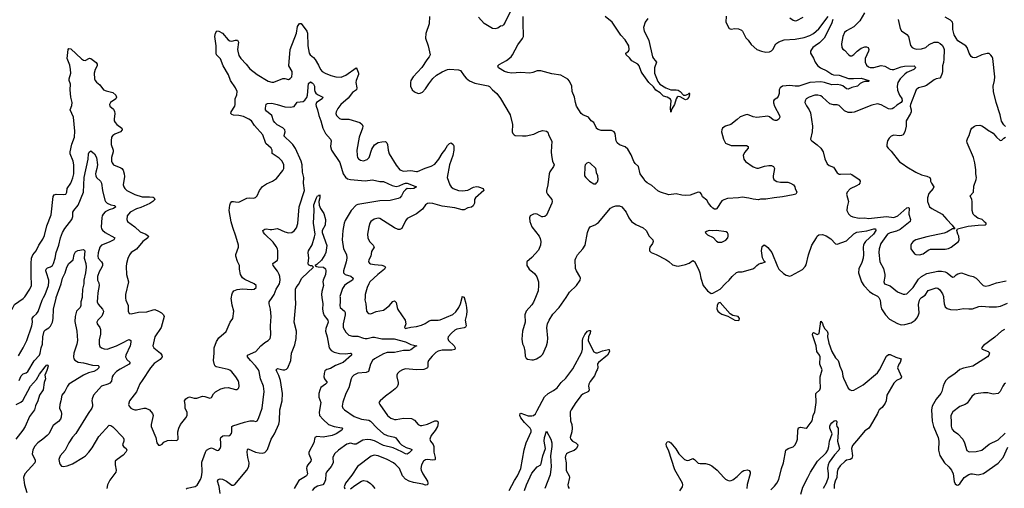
# Model space of a CAD drawing. Header units: inches. Extents: x 2057696 to 2160536, y 827480 to 1016834.
# Tile 107 of 256: x 2113693 to 2124456, y 867913 to 873036. Entities that reach past the tile are written whole.
import ezdxf

# ---------------------------------------------------------------- set-up
doc = ezdxf.new("R2010")
doc.units = ezdxf.units.IN
doc.header["$MEASUREMENT"] = 0
for name, color, linetype in [('C1816', 7, 'Continuous'), ('C1817', 7, 'Continuous'), ('C1826', 7, 'Continuous'), ('C1827', 7, 'Continuous')]:
    doc.layers.add(name, color=color, linetype=linetype)

msp = doc.modelspace()

# ---------------------------------------------------------------- linework, layer by layer
at = {"layer": 'C1816', "color": 5}
for points, elevation in [([(2113486, 870000), (2113472, 869970), (2113463, 869890), (2113443, 869830), (2113456, 869810), (2113490, 869792), (2113510, 869790), (2113530, 869793), (2113555, 869805), (2113610, 869870), (2113637, 869923), (2113730, 869987), (2113743, 870000)], 380), ([(2113678, 869362), (2113732, 869450), (2113770, 869530), (2113825, 869690), (2113831, 869730), (2113830, 869770), (2113843, 869790), (2113878, 869822), (2113893, 869847), (2113937, 869970), (2113954, 870000)], 360), ([(2113685, 869090), (2113710, 869144), (2113730, 869163), (2113764, 869176), (2113782, 869190), (2113852, 869308), (2113908, 869370), (2113916, 869390), (2113928, 869450), (2113941, 869490), (2113947, 869570), (2113961, 869630), (2113973, 869647), (2114010, 869667), (2114030, 869686), (2114051, 869730), (2114057, 869770), (2114061, 869870), (2114090, 869990), (2114093, 870000)], 340), ([(2114374, 870000), (2114361, 869950), (2114360, 869910), (2114354, 869890), (2114315, 869850), (2114298, 869790), (2114296, 869736), (2114319, 869630), (2114324, 869530), (2114317, 869490), (2114285, 869390), (2114280, 869350), (2114283, 869330), (2114295, 869315), (2114330, 869292), (2114390, 869285), (2114490, 869259), (2114550, 869254), (2114557, 869250), (2114556, 869230), (2114536, 869210), (2114503, 869190), (2114445, 869175), (2114389, 869151), (2114230, 869051), (2114214, 869030), (2114187, 868973), (2114152, 868930), (2114144, 868870), (2114130, 868829), (2114127, 868790), (2114145, 868750), (2114148, 868730), (2114146, 868690), (2114139, 868670), (2114116, 868644), (2114060, 868600), (2114010, 868510), (2113992, 868490), (2113947, 868450), (2113892, 868410), (2113856, 868370), (2113836, 868330), (2113830, 868290), (2113860, 868220), (2113863, 868210), (2113857, 868190), (2113750, 868070), (2113733, 868030), (2113745, 867950), (2113770, 867868)], 340), ([(2114543, 870000), (2114541, 869950), (2114550, 869925), (2114599, 869870), (2114607, 869850), (2114606, 869830), (2114590, 869794), (2114546, 869750), (2114536, 869730), (2114540, 869710), (2114570, 869670), (2114577, 869650), (2114577, 869597), (2114563, 869537), (2114561, 869490), (2114570, 869464), (2114588, 869448), (2114617, 869437), (2114650, 869434), (2114751, 869469), (2114831, 869509), (2114870, 869534), (2114890, 869540), (2114907, 869530), (2114909, 869509), (2114899, 869470), (2114854, 869370), (2114849, 869350), (2114862, 869322), (2114899, 869290), (2114888, 869270), (2114790, 869217), (2114750, 869189), (2114714, 869150), (2114704, 869130), (2114695, 869085), (2114678, 869062), (2114657, 869050), (2114588, 869030), (2114500, 868930), (2114483, 868890), (2114481, 868870), (2114490, 868830), (2114490, 868810), (2114482, 868790), (2114440, 868730), (2114306, 868514), (2114269, 868471), (2114228, 868410), (2114189, 868331), (2114135, 868270), (2114120, 868230), (2114127, 868190), (2114134, 868174), (2114150, 868156), (2114171, 868151), (2114210, 868158), (2114270, 868181), (2114390, 868255), (2114412, 868270), (2114450, 868310), (2114485, 868355), (2114559, 868481), (2114670, 868602), (2114690, 868600), (2114710, 868586), (2114822, 868470), (2114832, 868450), (2114830, 868430), (2114815, 868390), (2114828, 868370), (2114858, 868350), (2114865, 868330), (2114854, 868310), (2114823, 868277), (2114757, 868230), (2114737, 868210), (2114735, 868170), (2114748, 868110), (2114742, 868090), (2114677, 868003), (2114652, 867950), (2114645, 867910)], 360), ([(2114849, 870000), (2114848, 869992), (2114853, 869970), (2114879, 869910), (2114879, 869850), (2114890, 869824), (2114910, 869819), (2114990, 869838), (2115083, 869843), (2115150, 869864), (2115170, 869866), (2115210, 869851), (2115242, 869830), (2115264, 869810), (2115273, 869790), (2115240, 869670), (2115171, 869570), (2115149, 869470), (2115159, 869450), (2115232, 869392), (2115248, 869370), (2115251, 869350), (2115230, 869320), (2115163, 869277), (2115121, 869230), (2115033, 869090), (2115005, 869055), (2114970, 868967), (2114893, 868870), (2114882, 868830), (2114891, 868810), (2114908, 868790), (2114930, 868777), (2114950, 868770), (2114970, 868770), (2115050, 868788), (2115070, 868788), (2115111, 868770), (2115146, 868730), (2115151, 868710), (2115128, 868610), (2115129, 868590), (2115180, 868470), (2115191, 868411), (2115210, 868386), (2115230, 868385), (2115250, 868396), (2115270, 868416), (2115310, 868435), (2115350, 868439), (2115410, 868436), (2115424, 868450), (2115422, 868530), (2115431, 868570), (2115451, 868609), (2115510, 868683), (2115523, 868710), (2115524, 868743), (2115501, 868790), (2115501, 868830), (2115494, 868870), (2115510, 868890), (2115530, 868905), (2115550, 868913), (2115599, 868899), (2115630, 868899), (2115690, 868919), (2115717, 868917), (2115770, 868899), (2115790, 868905), (2115813, 868947), (2115832, 868968), (2115890, 868999), (2115930, 869011), (2115970, 869015), (2116050, 868994), (2116066, 868994), (2116079, 869001), (2116087, 869013), (2116092, 869030), (2116088, 869070), (2116081, 869090), (2116056, 869130), (2116010, 869186), (2115990, 869204), (2115970, 869212), (2115840, 869240), (2115829, 869249), (2115822, 869262), (2115811, 869310), (2115820, 869390), (2115820, 869450), (2115843, 869517), (2115870, 869558), (2115951, 869629), (2115992, 869728), (2116022, 869770), (2116032, 869850), (2116014, 869914), (2116006, 869990), (2116008, 870000)], 380), ([(2115513, 867907), (2115525, 867915), (2115610, 867933), (2115631, 867949), (2115670, 868010), (2115680, 868040), (2115686, 868090), (2115682, 868198), (2115711, 868270), (2115723, 868310), (2115736, 868330), (2115767, 868350), (2115790, 868354), (2115809, 868349), (2115850, 868328), (2115871, 868329), (2115885, 868350), (2115891, 868369), (2115893, 868410), (2115889, 868450), (2115893, 868470), (2115912, 868488), (2115930, 868490), (2115970, 868486), (2115990, 868490), (2116007, 868513), (2116012, 868530), (2116011, 868589), (2116023, 868597), (2116150, 868637), (2116210, 868650), (2116250, 868650), (2116275, 868645), (2116290, 868651), (2116305, 868675), (2116343, 868790), (2116364, 868970), (2116357, 869030), (2116324, 869110), (2116310, 869190), (2116302, 869210), (2116272, 869252), (2116215, 869310), (2116182, 869350), (2116182, 869370), (2116275, 869410), (2116330, 869470), (2116373, 869507), (2116410, 869530), (2116429, 869551), (2116439, 869590), (2116435, 869690), (2116442, 869790), (2116433, 869870), (2116418, 869930), (2116418, 869950), (2116454, 870000)], 360), ([(2115884, 867856), (2115872, 867932), (2115856, 867990), (2115861, 868010), (2115884, 868016), (2115910, 868013), (2115952, 867992), (2116010, 867949), (2116030, 867947), (2116045, 867955), (2116174, 868110), (2116196, 868150), (2116200, 868190), (2116185, 868250), (2116180, 868310), (2116182, 868338), (2116190, 868345), (2116270, 868310), (2116310, 868300), (2116342, 868298), (2116374, 868306), (2116402, 868338), (2116442, 868450), (2116479, 868510), (2116526, 868614), (2116532, 868650), (2116537, 868770), (2116562, 868870), (2116565, 868950), (2116542, 869090), (2116525, 869145), (2116502, 869190), (2116497, 869210), (2116510, 869224), (2116570, 869210), (2116590, 869210), (2116610, 869217), (2116624, 869230), (2116655, 869310), (2116665, 869390), (2116699, 869481), (2116714, 869550), (2116718, 869630), (2116694, 869730), (2116711, 869930), (2116709, 870000)], 340), ([(2116996, 870000), (2117005, 869930), (2117004, 869870), (2117010, 869830), (2117022, 869802), (2117062, 869750), (2117063, 869730), (2117039, 869661), (2117037, 869630), (2117055, 869570), (2117075, 869450), (2117098, 869418), (2117130, 869400), (2117187, 869387), (2117250, 869384), (2117310, 869392), (2117318, 869390), (2117320, 869380), (2117320, 869370), (2117230, 869290), (2117146, 869254), (2117090, 869223), (2117049, 869211), (2117030, 869196), (2117020, 869170), (2117018, 869130), (2117026, 869110), (2117054, 869070), (2117036, 869050), (2116986, 869014), (2116973, 868987), (2116964, 868950), (2116964, 868910), (2116984, 868850), (2116965, 868745), (2116969, 868710), (2117010, 868666), (2117070, 868612), (2117130, 868589), (2117214, 868574), (2117223, 868570), (2117215, 868550), (2117153, 868510), (2117110, 868490), (2117010, 868474), (2116941, 868479), (2116919, 868470), (2116909, 868410), (2116854, 868310), (2116852, 868290), (2116880, 868230), (2116877, 868210), (2116843, 868170), (2116832, 868150), (2116828, 868130), (2116840, 868070), (2116829, 868050), (2116818, 868042), (2116743, 867997), (2116694, 867910)], 340), ([(2117195, 870000), (2117196, 869950), (2117192, 869910), (2117195, 869890), (2117243, 869850), (2117250, 869836), (2117250, 869810), (2117228, 869710), (2117230, 869671), (2117259, 869619), (2117290, 869589), (2117330, 869575), (2117390, 869576), (2117450, 869553), (2117470, 869550), (2117490, 869550), (2117550, 869566), (2117570, 869567), (2117650, 869546), (2117788, 869548), (2117910, 869514), (2117970, 869487), (2118035, 869470), (2118017, 869463), (2117970, 869426), (2117950, 869418), (2117890, 869420), (2117790, 869398), (2117710, 869397), (2117670, 869382), (2117573, 869330), (2117550, 869310), (2117527, 869270), (2117507, 869190), (2117480, 869180), (2117390, 869173), (2117344, 869150), (2117327, 869133), (2117317, 869110), (2117290, 869010), (2117259, 868950), (2117225, 868855), (2117217, 868810), (2117224, 868790), (2117244, 868770), (2117350, 868699), (2117430, 868669), (2117510, 868659), (2117529, 868649), (2117599, 868570), (2117670, 868510), (2117710, 868489), (2117790, 868473), (2117805, 868465), (2117843, 868410), (2117868, 868388), (2117918, 868358), (2117965, 868345), (2117978, 868338), (2117980, 868330), (2117950, 868300), (2117930, 868288), (2117910, 868289), (2117871, 868311), (2117774, 868354), (2117670, 868381), (2117570, 868431), (2117530, 868444), (2117490, 868447), (2117442, 868438), (2117370, 868396), (2117350, 868396), (2117310, 868408), (2117270, 868394), (2117178, 868330), (2117133, 868290), (2117117, 868250), (2117120, 868190), (2117098, 868150), (2117048, 868090), (2117040, 868070), (2117035, 868005), (2117022, 867970), (2117007, 867953), (2116950, 867936), (2116910, 867914), (2116889, 867891)], 360), ([(2118550, 870000), (2118570, 869935), (2118578, 869890), (2118580, 869850), (2118577, 869810), (2118564, 869750), (2118572, 869690), (2118566, 869674), (2118550, 869666), (2118470, 869652), (2118450, 869642), (2118412, 869610), (2118376, 869570), (2118373, 869550), (2118382, 869530), (2118442, 869470), (2118455, 869450), (2118450, 869430), (2118416, 869424), (2118310, 869424), (2118268, 869412), (2118243, 869397), (2118201, 869359), (2118163, 869310), (2118156, 869290), (2118156, 869244), (2118149, 869230), (2118130, 869220), (2118110, 869213), (2118030, 869210), (2117910, 869218), (2117877, 869210), (2117843, 869190), (2117824, 869170), (2117816, 869150), (2117816, 869130), (2117830, 869070), (2117829, 869050), (2117818, 869022), (2117799, 869001), (2117760, 868970), (2117690, 868922), (2117633, 868870), (2117619, 868850), (2117628, 868830), (2117715, 868710), (2117750, 868680), (2117770, 868672), (2117790, 868666), (2117810, 868667), (2117890, 868680), (2117976, 868676), (2118010, 868659), (2118048, 868610), (2118070, 868599), (2118090, 868599), (2118150, 868615), (2118230, 868652), (2118252, 868652), (2118263, 868643), (2118269, 868629), (2118261, 868590), (2118234, 868546), (2118190, 868490), (2118177, 868450), (2118184, 868430), (2118213, 868393), (2118220, 868370), (2118220, 868310), (2118234, 868250), (2118234, 868230), (2118230, 868225), (2118210, 868222), (2118150, 868230), (2118130, 868225), (2118107, 868210), (2118086, 868170), (2118078, 868130), (2118081, 868110), (2118100, 868070), (2118149, 867990), (2118156, 867970), (2118150, 867950), (2118130, 867949), (2118098, 867958), (2117997, 867977), (2117952, 867992), (2117912, 868012), (2117878, 868050), (2117843, 868130), (2117805, 868170), (2117779, 868190), (2117709, 868229), (2117610, 868268), (2117566, 868274), (2117534, 868266), (2117385, 868150), (2117323, 868057), (2117254, 867970), (2117241, 867930), (2117248, 867908)], 380), ([(2117468, 870000), (2117466, 869974), (2117476, 869930), (2117484, 869850), (2117499, 869830), (2117510, 869824), (2117530, 869822), (2117590, 869846), (2117670, 869859), (2117733, 869907), (2117770, 869954), (2117790, 869961), (2117810, 869943), (2117818, 869890), (2117828, 869868), (2117908, 869750), (2117914, 869710), (2117901, 869670), (2117910, 869661), (2117922, 869662), (2117970, 869675), (2118030, 869681), (2118084, 869696), (2118126, 869714), (2118170, 869744), (2118190, 869752), (2118269, 869751), (2118290, 869756), (2118426, 869814), (2118459, 869841), (2118495, 869890), (2118512, 869930), (2118528, 870000)], 380), ([(2119331, 870000), (2119310, 869949), (2119290, 869918), (2119228, 869850), (2119213, 869810), (2119220, 869730), (2119188, 869630), (2119182, 869542), (2119191, 869491), (2119203, 869463), (2119214, 869414), (2119218, 869358), (2119230, 869335), (2119245, 869325), (2119290, 869318), (2119310, 869319), (2119344, 869330), (2119390, 869358), (2119410, 869381), (2119452, 869470), (2119464, 869510), (2119465, 869555), (2119456, 869670), (2119462, 869710), (2119480, 869750), (2119522, 869818), (2119590, 869890), (2119665, 870000)], 420), ([(2119045, 867890), (2119101, 867999), (2119134, 868050), (2119171, 868130), (2119206, 868334), (2119230, 868410), (2119284, 868530), (2119283, 868550), (2119273, 868570), (2119210, 868634), (2119170, 868682), (2119159, 868710), (2119163, 868730), (2119170, 868733), (2119250, 868705), (2119290, 868704), (2119310, 868710), (2119330, 868729), (2119350, 868762), (2119430, 868914), (2119470, 868949), (2119530, 868981), (2119569, 869011), (2119613, 869070), (2119663, 869117), (2119741, 869219), (2119838, 869402), (2119847, 869433), (2119845, 869525), (2119849, 869550), (2119870, 869596), (2119901, 869630), (2119917, 869637), (2119930, 869637), (2119933, 869633), (2119930, 869610), (2119912, 869570), (2119907, 869530), (2119953, 869430), (2119970, 869404), (2119990, 869394), (2120000, 869394)], 380), ([(2113655, 868830), (2113705, 868855), (2113726, 868874), (2113810, 869030), (2113877, 869103), (2113910, 869160), (2113970, 869242), (2113990, 869262), (2114000, 869260), (2114004, 869250), (2113990, 869201), (2113969, 869150), (2113976, 869110), (2113961, 869070), (2113950, 868990), (2113908, 868930), (2113890, 868870), (2113866, 868814), (2113854, 868770), (2113800, 868700), (2113752, 868590), (2113728, 868550), (2113650, 868450)], 320), ([(2120000, 869199), (2119976, 869144), (2119930, 869081), (2119915, 869050), (2119911, 869030), (2119918, 868990), (2119910, 868970), (2119850, 868943), (2119830, 868926), (2119772, 868850), (2119720, 868770), (2119712, 868750), (2119709, 868730), (2119715, 868650), (2119729, 868609), (2119733, 868570), (2119729, 868530), (2119712, 868470), (2119715, 868455), (2119737, 868430), (2119774, 868410), (2119793, 868390), (2119792, 868370), (2119776, 868344), (2119753, 868327), (2119704, 868310), (2119682, 868298), (2119670, 868290), (2119659, 868270), (2119657, 868250), (2119668, 868190), (2119668, 868108), (2119701, 868050), (2119702, 868030), (2119686, 867950), (2119690, 867930), (2119700, 867910)], 380), ([(2119212, 867888), (2119232, 867950), (2119290, 868077), (2119350, 868147), (2119390, 868170), (2119395, 868185), (2119412, 868270), (2119440, 868350), (2119427, 868430), (2119431, 868469), (2119450, 868538), (2119500, 868450), (2119510, 868410), (2119509, 868370), (2119495, 868270), (2119504, 868150), (2119490, 868061), (2119432, 867910)], 360), ([(2117310, 867909), (2117355, 867945), (2117430, 867990), (2117450, 867997), (2117490, 867990), (2117527, 867967), (2117547, 867947), (2117574, 867910)], 380)]:
    msp.add_lwpolyline(points, dxfattribs=dict(at, elevation=elevation))
at = {"layer": 'C1817', "color": 5}
for points, elevation in [([(2118172, 873070), (2118168, 872990), (2118134, 872886), (2118128, 872832), (2118159, 872750), (2118179, 872650), (2118170, 872630), (2118143, 872597), (2118087, 872513), (2117993, 872410), (2117970, 872370), (2117964, 872350), (2117964, 872310), (2117982, 872270), (2118007, 872247), (2118050, 872230), (2118070, 872232), (2118095, 872245), (2118130, 872279), (2118165, 872335), (2118208, 872392), (2118250, 872430), (2118310, 872465), (2118369, 872491), (2118390, 872495), (2118490, 872489), (2118510, 872480), (2118550, 872422), (2118575, 872395), (2118610, 872367), (2118670, 872343), (2118814, 872314), (2118830, 872305), (2118860, 872270), (2118910, 872230), (2118950, 872173), (2119054, 871994), (2119081, 871890), (2119078, 871810), (2119085, 871790), (2119097, 871777), (2119110, 871770), (2119190, 871765), (2119230, 871767), (2119314, 871786), (2119370, 871814), (2119410, 871823), (2119450, 871818), (2119466, 871806), (2119477, 871770), (2119509, 871709), (2119504, 871590), (2119507, 871550), (2119516, 871490), (2119534, 871450), (2119530, 871430), (2119489, 871371), (2119481, 871350), (2119465, 871230), (2119450, 871170), (2119452, 871150), (2119461, 871130), (2119509, 871070), (2119512, 871050), (2119509, 871031), (2119450, 870899), (2119435, 870885), (2119410, 870879), (2119401, 870881), (2119350, 870909), (2119330, 870912), (2119310, 870910), (2119272, 870890), (2119264, 870870), (2119270, 870831), (2119290, 870770), (2119372, 870670), (2119384, 870644), (2119389, 870610), (2119385, 870570), (2119363, 870517), (2119290, 870435), (2119238, 870390), (2119236, 870384), (2119235, 870350), (2119250, 870326), (2119263, 870310), (2119322, 870262), (2119346, 870226), (2119363, 870170), (2119366, 870130), (2119360, 870070), (2119331, 870000)], 420), ([(2119070, 873150), (2119001, 873010), (2118980, 872980), (2118970, 872969), (2118950, 872964), (2118918, 872942), (2118890, 872936), (2118861, 872941), (2118770, 872994), (2118710, 873064)], 420), ([(2120000, 871848), (2119998, 871850), (2119970, 871910), (2119941, 871930), (2119910, 871970), (2119850, 871994), (2119831, 872010), (2119781, 872090), (2119767, 872130), (2119756, 872190), (2119734, 872250), (2119727, 872310), (2119704, 872364), (2119685, 872385), (2119610, 872428), (2119510, 872443), (2119390, 872476), (2119350, 872477), (2119302, 872458), (2119270, 872452), (2119170, 872459), (2119070, 872451), (2119030, 872457), (2118992, 872470), (2118927, 872510), (2118921, 872530), (2118933, 872547), (2119015, 872590), (2119066, 872630), (2119081, 872650), (2119139, 872761), (2119191, 872830), (2119199, 872850), (2119202, 872890), (2119195, 872970), (2119195, 873070)], 420), ([(2116008, 870000), (2116011, 870029), (2116020, 870050), (2116035, 870070), (2116070, 870087), (2116130, 870092), (2116230, 870085), (2116255, 870090), (2116279, 870110), (2116278, 870130), (2116257, 870150), (2116154, 870194), (2116130, 870215), (2116108, 870250), (2116095, 870310), (2116096, 870350), (2116074, 870394), (2116055, 870450), (2116056, 870470), (2116085, 870550), (2116083, 870570), (2116057, 870670), (2116023, 870763), (2116006, 870826), (2115984, 870950), (2115990, 871010), (2115998, 871030), (2116013, 871047), (2116030, 871050), (2116050, 871044), (2116090, 871042), (2116174, 871086), (2116210, 871090), (2116250, 871085), (2116270, 871091), (2116290, 871110), (2116315, 871170), (2116347, 871213), (2116390, 871243), (2116457, 871270), (2116501, 871299), (2116570, 871387), (2116581, 871410), (2116579, 871450), (2116561, 871490), (2116530, 871522), (2116454, 871574), (2116452, 871608), (2116442, 871630), (2116382, 871682), (2116350, 871776), (2116259, 871879), (2116226, 871930), (2116198, 871950), (2116139, 871979), (2116090, 871990), (2116030, 871993), (2116010, 872001), (2116002, 872010), (2116005, 872030), (2116043, 872090), (2116049, 872110), (2116049, 872170), (2116067, 872213), (2116071, 872250), (2116053, 872290), (2115996, 872370), (2115974, 872434), (2115916, 872530), (2115887, 872607), (2115845, 872650), (2115839, 872670), (2115842, 872750), (2115825, 872850), (2115832, 872888), (2115847, 872913), (2115870, 872910), (2115910, 872887), (2115970, 872814), (2115990, 872803), (2116010, 872800), (2116050, 872810), (2116075, 872810), (2116084, 872790), (2116075, 872710), (2116076, 872690), (2116090, 872645), (2116110, 872610), (2116168, 872550), (2116210, 872497), (2116290, 872435), (2116410, 872362), (2116450, 872353), (2116470, 872354), (2116570, 872393), (2116590, 872393), (2116630, 872382), (2116650, 872391), (2116668, 872412), (2116673, 872447), (2116670, 872470), (2116636, 872530), (2116651, 872709), (2116717, 872890), (2116730, 872961), (2116750, 872995), (2116770, 872994), (2116830, 872910), (2116838, 872890), (2116842, 872750), (2116858, 872670), (2116868, 872650), (2116903, 872623), (2116922, 872602), (2116960, 872540), (2116982, 872490), (2117000, 872470), (2117033, 872450), (2117093, 872427), (2117150, 872412), (2117208, 872408), (2117258, 872430), (2117370, 872510), (2117381, 872490), (2117395, 872450), (2117396, 872436), (2117370, 872370), (2117369, 872350), (2117378, 872290), (2117373, 872270), (2117330, 872240), (2117284, 872176), (2117204, 872110), (2117170, 872063), (2117154, 872030), (2117150, 872010), (2117155, 871990), (2117190, 871956), (2117210, 871950), (2117290, 871950), (2117410, 871911), (2117437, 871890), (2117443, 871870), (2117439, 871850), (2117405, 871750), (2117377, 871610), (2117381, 871550), (2117386, 871530), (2117396, 871516), (2117420, 871500), (2117450, 871492), (2117490, 871506), (2117513, 871530), (2117541, 871619), (2117572, 871668), (2117610, 871692), (2117650, 871701), (2117690, 871703), (2117706, 871690), (2117713, 871673), (2117719, 871610), (2117731, 871570), (2117807, 871447), (2117850, 871395), (2117890, 871381), (2117970, 871387), (2118030, 871376), (2118042, 871378), (2118126, 871414), (2118190, 871433), (2118230, 871456), (2118276, 871510), (2118310, 871573), (2118339, 871610), (2118370, 871662), (2118390, 871681), (2118410, 871690), (2118430, 871673), (2118437, 871657), (2118440, 871610), (2118427, 871550), (2118393, 871450), (2118364, 871310), (2118396, 871230), (2118410, 871210), (2118433, 871190), (2118490, 871168), (2118535, 871165), (2118590, 871173), (2118654, 871206), (2118687, 871213), (2118710, 871209), (2118761, 871190), (2118766, 871170), (2118674, 871090), (2118665, 871070), (2118665, 871030), (2118650, 871001), (2118632, 870988), (2118590, 870978), (2118550, 870959), (2118530, 870958), (2118450, 870980), (2118310, 870999), (2118210, 871026), (2118170, 871030), (2118150, 871025), (2118129, 871011), (2118095, 870965), (2118030, 870913), (2117930, 870861), (2117910, 870836), (2117870, 870752), (2117850, 870743), (2117830, 870744), (2117790, 870760), (2117630, 870864), (2117610, 870867), (2117566, 870854), (2117533, 870830), (2117522, 870810), (2117510, 870770), (2117496, 870690), (2117497, 870650), (2117515, 870610), (2117557, 870570), (2117569, 870550), (2117538, 870502), (2117531, 870450), (2117509, 870410), (2117507, 870390), (2117516, 870376), (2117528, 870368), (2117570, 870358), (2117653, 870353), (2117681, 870341), (2117690, 870330), (2117680, 870310), (2117608, 870252), (2117522, 870170), (2117508, 870150), (2117491, 870110), (2117470, 870030), (2117468, 870000)], 380), ([(2113743, 870000), (2113750, 870006), (2113804, 870090), (2113820, 870130), (2113823, 870150), (2113817, 870230), (2113817, 870370), (2113822, 870430), (2113835, 870465), (2113874, 870510), (2113900, 870570), (2113944, 870636), (2113962, 870678), (2113990, 870781), (2114036, 870904), (2114058, 871102), (2114070, 871120), (2114090, 871128), (2114174, 871126), (2114197, 871130), (2114207, 871150), (2114210, 871190), (2114252, 871248), (2114274, 871306), (2114284, 871350), (2114285, 871450), (2114276, 871490), (2114244, 871570), (2114243, 871590), (2114264, 871676), (2114293, 871750), (2114297, 871817), (2114282, 871970), (2114243, 872050), (2114262, 872098), (2114265, 872130), (2114252, 872190), (2114246, 872270), (2114249, 872330), (2114235, 872370), (2114235, 872390), (2114250, 872450), (2114249, 872490), (2114239, 872539), (2114213, 872610), (2114224, 872710), (2114230, 872721), (2114250, 872717), (2114370, 872607), (2114390, 872594), (2114410, 872590), (2114454, 872614), (2114470, 872610), (2114528, 872568), (2114541, 872550), (2114539, 872530), (2114519, 872490), (2114507, 872450), (2114509, 872390), (2114516, 872370), (2114532, 872352), (2114570, 872323), (2114609, 872269), (2114637, 872257), (2114710, 872239), (2114742, 872210), (2114750, 872190), (2114743, 872170), (2114684, 872130), (2114673, 872110), (2114678, 872090), (2114717, 872057), (2114730, 872031), (2114732, 872010), (2114726, 871950), (2114727, 871930), (2114735, 871910), (2114755, 871890), (2114809, 871850), (2114814, 871830), (2114794, 871810), (2114734, 871786), (2114710, 871771), (2114697, 871750), (2114691, 871710), (2114694, 871670), (2114714, 871610), (2114713, 871590), (2114696, 871530), (2114695, 871490), (2114702, 871470), (2114718, 871450), (2114798, 871418), (2114810, 871410), (2114824, 871390), (2114835, 871350), (2114838, 871322), (2114824, 871230), (2114830, 871207), (2114842, 871190), (2114865, 871170), (2114950, 871124), (2115030, 871100), (2115110, 871101), (2115150, 871096), (2115162, 871090), (2115169, 871070), (2115149, 871050), (2115114, 871026), (2115017, 870983), (2114970, 870968), (2114900, 870930), (2114867, 870890), (2114864, 870850), (2114871, 870830), (2114950, 870770), (2115010, 870718), (2115070, 870693), (2115100, 870670), (2115095, 870650), (2115040, 870610), (2114970, 870526), (2114910, 870490), (2114894, 870466), (2114875, 870425), (2114859, 870370), (2114857, 870337), (2114861, 870250), (2114883, 870170), (2114851, 870031), (2114849, 870000)], 380), ([(2116454, 870000), (2116476, 870030), (2116495, 870090), (2116531, 870150), (2116539, 870190), (2116536, 870230), (2116530, 870250), (2116510, 870285), (2116462, 870350), (2116461, 870370), (2116510, 870408), (2116515, 870425), (2116514, 870510), (2116510, 870530), (2116496, 870557), (2116462, 870602), (2116372, 870690), (2116358, 870710), (2116352, 870730), (2116373, 870747), (2116390, 870749), (2116430, 870741), (2116450, 870741), (2116510, 870753), (2116590, 870716), (2116630, 870707), (2116669, 870711), (2116693, 870727), (2116718, 870762), (2116734, 870806), (2116748, 870990), (2116805, 871170), (2116796, 871250), (2116800, 871310), (2116783, 871370), (2116780, 871450), (2116770, 871490), (2116706, 871626), (2116680, 871670), (2116650, 871702), (2116593, 871750), (2116584, 871764), (2116582, 871770), (2116594, 871810), (2116592, 871830), (2116570, 871854), (2116508, 871888), (2116482, 871910), (2116466, 871930), (2116448, 871990), (2116390, 872035), (2116381, 872050), (2116378, 872070), (2116387, 872113), (2116401, 872119), (2116450, 872123), (2116507, 872110), (2116590, 872084), (2116650, 872078), (2116694, 872086), (2116727, 872133), (2116790, 872141), (2116810, 872155), (2116830, 872184), (2116839, 872210), (2116850, 872339), (2116870, 872355), (2116890, 872344), (2116906, 872330), (2116915, 872310), (2116915, 872270), (2116919, 872250), (2116931, 872231), (2116950, 872217), (2117007, 872190), (2116998, 872170), (2116936, 872130), (2116929, 872110), (2116932, 872090), (2116949, 872050), (2116963, 871990), (2116985, 871930), (2117006, 871850), (2117037, 871790), (2117089, 871730), (2117097, 871710), (2117091, 871650), (2117100, 871610), (2117193, 871473), (2117227, 871350), (2117253, 871313), (2117276, 871296), (2117310, 871287), (2117470, 871274), (2117550, 871284), (2117630, 871267), (2117670, 871267), (2117763, 871223), (2117810, 871212), (2117840, 871220), (2117890, 871243), (2117910, 871249), (2117929, 871249), (2118031, 871210), (2118003, 871190), (2117970, 871186), (2117930, 871190), (2117910, 871177), (2117890, 871155), (2117868, 871110), (2117850, 871090), (2117830, 871080), (2117742, 871058), (2117630, 871054), (2117390, 871016), (2117370, 871008), (2117317, 870950), (2117250, 870839), (2117238, 870810), (2117224, 870730), (2117219, 870630), (2117232, 870530), (2117264, 870470), (2117269, 870430), (2117263, 870390), (2117231, 870291), (2117232, 870270), (2117250, 870249), (2117313, 870233), (2117338, 870210), (2117331, 870189), (2117266, 870150), (2117242, 870130), (2117221, 870099), (2117194, 870010), (2117195, 870000)], 360), ([(2113954, 870000), (2113970, 870030), (2114006, 870130), (2114012, 870170), (2114011, 870190), (2113984, 870270), (2113980, 870290), (2113983, 870310), (2113997, 870323), (2114030, 870335), (2114050, 870348), (2114063, 870370), (2114082, 870430), (2114091, 870490), (2114119, 870570), (2114138, 870650), (2114161, 870710), (2114186, 870754), (2114264, 870850), (2114274, 870886), (2114275, 870930), (2114285, 870950), (2114333, 871010), (2114389, 871150), (2114399, 871310), (2114442, 871510), (2114446, 871570), (2114452, 871588), (2114470, 871603), (2114510, 871569), (2114531, 871531), (2114544, 871450), (2114537, 871410), (2114525, 871370), (2114521, 871350), (2114525, 871330), (2114534, 871310), (2114576, 871270), (2114588, 871250), (2114596, 871170), (2114622, 871062), (2114630, 871049), (2114650, 871031), (2114690, 871013), (2114730, 871004), (2114743, 870990), (2114717, 870970), (2114670, 870959), (2114626, 870934), (2114604, 870910), (2114594, 870890), (2114590, 870870), (2114585, 870770), (2114587, 870750), (2114596, 870736), (2114626, 870710), (2114731, 870650), (2114722, 870630), (2114670, 870603), (2114586, 870570), (2114569, 870550), (2114550, 870488), (2114545, 870450), (2114549, 870430), (2114588, 870388), (2114596, 870370), (2114597, 870350), (2114590, 870330), (2114560, 870280), (2114542, 870230), (2114544, 870190), (2114558, 870158), (2114562, 870130), (2114546, 870050), (2114543, 870000)], 360), ([(2120000, 871363), (2119997, 871370), (2119990, 871408), (2119930, 871469), (2119910, 871475), (2119891, 871469), (2119876, 871450), (2119870, 871430), (2119867, 871330), (2119881, 871310), (2119921, 871270), (2119970, 871241), (2119990, 871241), (2120000, 871251)], 440), ([(2116709, 870000), (2116706, 870090), (2116714, 870110), (2116739, 870141), (2116776, 870210), (2116906, 870330), (2116890, 870344), (2116870, 870344), (2116850, 870355), (2116845, 870375), (2116852, 870430), (2116845, 870490), (2116849, 870510), (2116890, 870576), (2116917, 870663), (2116921, 870690), (2116906, 870810), (2116912, 870950), (2116907, 871013), (2116937, 871090), (2116950, 871112), (2116965, 871115), (2116970, 871125), (2116975, 871115), (2116972, 871088), (2116961, 871050), (2116968, 871008), (2116982, 870970), (2117017, 870917), (2117036, 870850), (2117031, 870790), (2117000, 870730), (2117000, 870710), (2117049, 870569), (2117039, 870490), (2117030, 870465), (2116992, 870408), (2116941, 870359), (2116923, 870350), (2116924, 870344), (2116938, 870338), (2116954, 870334), (2117014, 870330), (2117034, 870314), (2117040, 870290), (2117037, 870250), (2117009, 870190), (2117006, 870170), (2117015, 870130), (2116996, 870064), (2116992, 870030), (2116996, 870000)], 340), ([(2119665, 870000), (2119703, 870057), (2119778, 870130), (2119818, 870190), (2119822, 870210), (2119817, 870230), (2119780, 870290), (2119770, 870315), (2119766, 870410), (2119771, 870430), (2119790, 870465), (2119850, 870532), (2119874, 870570), (2119900, 870710), (2119914, 870750), (2119930, 870770), (2119990, 870798), (2120000, 870805)], 420), ([(2114093, 870000), (2114147, 870150), (2114161, 870210), (2114189, 870270), (2114208, 870332), (2114230, 870369), (2114276, 870410), (2114288, 870470), (2114304, 870497), (2114329, 870511), (2114390, 870523), (2114406, 870510), (2114398, 870430), (2114416, 870370), (2114420, 870330), (2114411, 870269), (2114392, 870190), (2114392, 870148), (2114380, 870090), (2114376, 870010), (2114374, 870000)], 340), ([(2118528, 870000), (2118530, 870011), (2118550, 870001), (2118550, 870000)], 380)]:
    msp.add_lwpolyline(points, dxfattribs=dict(at, elevation=elevation))
at = {"layer": 'C1826', "color": 5, "elevation": 420}
msp.add_lwpolyline([(2121350, 869946), (2121330, 869938), (2121316, 869910), (2121314, 869874), (2121325, 869850), (2121346, 869830), (2121370, 869815), (2121434, 869794), (2121510, 869751), (2121550, 869747), (2121558, 869750), (2121562, 869770), (2121548, 869790), (2121490, 869804), (2121461, 869821)], close=True, dxfattribs=at)
at = {"layer": 'C1826', "color": 5}
for points, elevation in [([(2123083, 870000), (2123090, 869992), (2123099, 869970), (2123106, 869906), (2123115, 869875), (2123156, 869810), (2123203, 869763), (2123290, 869713), (2123330, 869701), (2123370, 869702), (2123438, 869722), (2123481, 869750), (2123503, 869777), (2123520, 869810), (2123524, 869830), (2123519, 869921), (2123530, 869970), (2123537, 869983), (2123550, 869999), (2123552, 870000)], 420), ([(2123792, 870000), (2123798, 869930), (2123810, 869898), (2123830, 869880), (2123870, 869867), (2123930, 869863), (2124010, 869879), (2124070, 869874), (2124110, 869876), (2124179, 869901), (2124210, 869906), (2124290, 869898), (2124370, 869898), (2124414, 869906), (2124490, 869936)], 420), ([(2121903, 867897), (2121945, 867935), (2121970, 867970), (2121990, 868010), (2122019, 868130), (2122041, 868190), (2122068, 868332), (2122092, 868348), (2122150, 868368), (2122170, 868387), (2122190, 868430), (2122194, 868450), (2122200, 868550), (2122207, 868573), (2122230, 868580), (2122290, 868571), (2122302, 868578), (2122355, 868650), (2122368, 868710), (2122385, 868750), (2122398, 868850), (2122395, 868950), (2122438, 868990), (2122447, 869010), (2122442, 869090), (2122445, 869130), (2122467, 869210), (2122439, 869270), (2122445, 869350), (2122436, 869370), (2122408, 869408), (2122400, 869470), (2122360, 869590), (2122365, 869610), (2122370, 869615), (2122410, 869594), (2122433, 869607), (2122450, 869739), (2122470, 869715), (2122475, 869690), (2122496, 869656), (2122521, 869630), (2122527, 869610), (2122525, 869570), (2122539, 869499), (2122571, 869410), (2122610, 869341), (2122639, 869310), (2122649, 869290), (2122658, 869250), (2122685, 869190), (2122690, 869139), (2122697, 869117), (2122750, 869007), (2122770, 868988), (2122790, 868982), (2122810, 868985), (2122915, 869045), (2123070, 869177), (2123093, 869207), (2123170, 869357), (2123190, 869376), (2123210, 869375), (2123270, 869347), (2123330, 869330), (2123319, 869290), (2123304, 869270), (2123288, 869230), (2123332, 869130), (2123326, 869114), (2123278, 869090), (2123250, 869064), (2123174, 868930), (2123165, 868870), (2123155, 868845), (2123122, 868798), (2123090, 868770), (2123076, 868750), (2123070, 868730), (2122990, 868591), (2122970, 868568), (2122930, 868543), (2122864, 868456), (2122797, 868383), (2122785, 868350), (2122798, 868270), (2122790, 868239), (2122773, 868227), (2122730, 868220), (2122715, 868210), (2122662, 868158), (2122638, 868122), (2122630, 868090), (2122625, 868030), (2122607, 867990), (2122597, 867950), (2122598, 867910)], 380), ([(2124460, 869650), (2124426, 869630), (2124353, 869567), (2124230, 869475), (2124208, 869450), (2124213, 869433), (2124281, 869410), (2124295, 869395), (2124288, 869370), (2124272, 869350), (2124113, 869247), (2124010, 869226), (2123970, 869211), (2123916, 869164), (2123844, 869116), (2123818, 869090), (2123800, 869060), (2123787, 869030), (2123773, 868970), (2123762, 868950), (2123710, 868887), (2123667, 868810), (2123659, 868770), (2123669, 868649), (2123683, 868590), (2123734, 868470), (2123740, 868430), (2123737, 868330), (2123750, 868271), (2123801, 868190), (2123850, 868147), (2123878, 868110), (2123896, 868070), (2123910, 867986), (2123921, 867962), (2123934, 867950), (2123950, 867949), (2123970, 867964), (2124019, 868030), (2124070, 868064), (2124090, 868072), (2124110, 868073), (2124170, 868062), (2124230, 868075), (2124390, 868189), (2124443, 868250), (2124496, 868364)], 420), ([(2120000, 869394), (2120010, 869394), (2120065, 869415), (2120131, 869431), (2120136, 869430), (2120139, 869410), (2120117, 869370), (2120020, 869290), (2120010, 869274), (2120012, 869230), (2120005, 869210), (2120000, 869199)], 380), ([(2124470, 869062), (2124454, 869050), (2124439, 869030), (2124413, 868970), (2124390, 868950), (2124336, 868944), (2124276, 868956), (2124230, 868958), (2124169, 868951), (2124130, 868941), (2124103, 868917), (2124050, 868845), (2124029, 868831), (2123972, 868808), (2123894, 868750), (2123873, 868710), (2123872, 868692), (2123876, 868650), (2123874, 868594), (2123882, 868562), (2123900, 868540), (2123950, 868508), (2124002, 868450), (2124023, 868410), (2124046, 868326), (2124071, 868311), (2124150, 868316), (2124210, 868332), (2124290, 868394), (2124390, 868443), (2124465, 868515)], 440), ([(2122233, 867850), (2122253, 867927), (2122310, 868030), (2122336, 868090), (2122416, 868210), (2122510, 868300), (2122528, 868330), (2122538, 868370), (2122544, 868430), (2122573, 868510), (2122550, 868570), (2122550, 868592), (2122555, 868610), (2122570, 868630), (2122598, 868650), (2122613, 868653), (2122625, 868645), (2122622, 868610), (2122625, 868590), (2122639, 868570), (2122642, 868522), (2122632, 868430), (2122656, 868350), (2122648, 868330), (2122601, 868279), (2122542, 868198), (2122530, 868170), (2122525, 868135), (2122531, 868070), (2122530, 868030), (2122510, 867971), (2122478, 867910)], 360), ([(2120910, 867887), (2120937, 867930), (2120941, 867950), (2120937, 867970), (2120854, 868114), (2120784, 868330), (2120763, 868370), (2120759, 868401), (2120770, 868423), (2120790, 868424), (2120810, 868412), (2120864, 868344), (2120900, 868290), (2120959, 868230), (2120990, 868219), (2121010, 868222), (2121050, 868239), (2121070, 868230), (2121110, 868189), (2121130, 868183), (2121190, 868186), (2121230, 868174), (2121258, 868158), (2121318, 868110), (2121390, 868030), (2121410, 868012), (2121430, 868002), (2121450, 867996), (2121470, 867997), (2121490, 868006), (2121537, 868043), (2121590, 868097), (2121610, 868108), (2121650, 868114), (2121668, 868108), (2121679, 868090), (2121679, 868070), (2121646, 867954), (2121642, 867910)], 380)]:
    msp.add_lwpolyline(points, dxfattribs=dict(at, elevation=elevation))
at = {"layer": 'C1827', "color": 5}
for points, elevation in [([(2120560, 873050), (2120530, 873010), (2120513, 872950), (2120520, 872910), (2120543, 872870), (2120570, 872808), (2120612, 872630), (2120622, 872610), (2120641, 872590), (2120653, 872570), (2120633, 872510), (2120632, 872452), (2120670, 872361), (2120689, 872330), (2120755, 872290), (2120810, 872268), (2120870, 872269), (2120890, 872264), (2120913, 872250), (2120950, 872210), (2120971, 872209), (2120999, 872221), (2121010, 872232), (2121018, 872230), (2121013, 872227), (2121015, 872215), (2121008, 872190), (2120990, 872167), (2120970, 872161), (2120912, 872192), (2120890, 872195), (2120881, 872190), (2120869, 872170), (2120850, 872108), (2120820, 872060), (2120810, 872025), (2120806, 872070), (2120816, 872150), (2120807, 872167), (2120770, 872189), (2120730, 872199), (2120696, 872236), (2120647, 872267), (2120621, 872301), (2120571, 872350), (2120498, 872450), (2120485, 872470), (2120463, 872530), (2120450, 872550), (2120385, 872585), (2120360, 872620), (2120322, 872650), (2120320, 872670), (2120347, 872693), (2120357, 872710), (2120353, 872750), (2120310, 872817), (2120265, 872865), (2120169, 873010), (2120094, 873070)], 380), ([(2121414, 873074), (2121413, 873010), (2121450, 872938), (2121470, 872931), (2121510, 872938), (2121550, 872936), (2121582, 872922), (2121594, 872910), (2121630, 872839), (2121657, 872810), (2121690, 872763), (2121750, 872710), (2121802, 872690), (2121850, 872682), (2121890, 872685), (2121910, 872694), (2121926, 872710), (2121960, 872770), (2121990, 872794), (2122050, 872815), (2122170, 872824), (2122270, 872841), (2122330, 872862), (2122370, 872885), (2122430, 872935), (2122530, 873071)], 420), ([(2122928, 873112), (2122876, 873024), (2122838, 872982), (2122810, 872958), (2122730, 872915), (2122710, 872894), (2122690, 872850), (2122676, 872770), (2122680, 872730), (2122690, 872715), (2122710, 872701), (2122757, 872650), (2122770, 872642), (2122790, 872639), (2122810, 872654), (2122847, 872693), (2122890, 872724), (2122930, 872740), (2122950, 872740), (2122967, 872730), (2122976, 872710), (2122973, 872690), (2122937, 872610), (2122934, 872590), (2122936, 872570), (2122950, 872538), (2122970, 872522), (2122990, 872514), (2123030, 872513), (2123110, 872536), (2123150, 872529), (2123210, 872496), (2123230, 872490), (2123250, 872492), (2123330, 872521), (2123366, 872526), (2123470, 872531), (2123482, 872522), (2123486, 872510), (2123467, 872490), (2123390, 872457), (2123370, 872441), (2123318, 872390), (2123292, 872350), (2123284, 872310), (2123290, 872265), (2123309, 872210), (2123335, 872175), (2123339, 872150), (2123330, 872130), (2123280, 872100), (2123250, 872071), (2123230, 872060), (2123210, 872057), (2123190, 872060), (2123110, 872106), (2123070, 872115), (2123010, 872102), (2122815, 872025), (2122790, 872020), (2122750, 872021), (2122710, 872038), (2122650, 872096), (2122630, 872105), (2122590, 872104), (2122550, 872115), (2122470, 872190), (2122450, 872202), (2122418, 872210), (2122386, 872210), (2122324, 872190), (2122292, 872170), (2122278, 872150), (2122277, 872130), (2122294, 872094), (2122324, 872050), (2122338, 872018), (2122361, 871870), (2122357, 871810), (2122339, 871730), (2122342, 871722), (2122351, 871710), (2122410, 871668), (2122450, 871632), (2122475, 871590), (2122495, 871515), (2122521, 871461), (2122543, 871443), (2122590, 871423), (2122630, 871360), (2122650, 871347), (2122666, 871346), (2122770, 871350), (2122790, 871345), (2122870, 871290), (2122879, 871270), (2122877, 871250), (2122866, 871234), (2122842, 871218), (2122770, 871185), (2122737, 871150), (2122733, 871130), (2122753, 871050), (2122739, 870990), (2122736, 870950), (2122753, 870913), (2122774, 870890), (2122800, 870880), (2122870, 870867), (2122930, 870869), (2122970, 870862), (2123170, 870886), (2123250, 870875), (2123293, 870890), (2123390, 870979), (2123410, 870983), (2123417, 870977), (2123412, 870910), (2123432, 870850), (2123426, 870830), (2123319, 870741), (2123277, 870723), (2123210, 870706), (2123181, 870690), (2123108, 870590), (2123088, 870530), (2123086, 870490), (2123097, 870390), (2123135, 870315), (2123149, 870250), (2123150, 870230), (2123139, 870170), (2123145, 870150), (2123210, 870126), (2123290, 870060), (2123350, 870036), (2123370, 870035), (2123390, 870040), (2123461, 870110), (2123519, 870201), (2123550, 870230), (2123610, 870260), (2123730, 870287), (2123770, 870287), (2123810, 870279), (2123830, 870270), (2123890, 870222), (2123910, 870225), (2123930, 870245), (2123950, 870258), (2123990, 870267), (2124070, 870240), (2124115, 870230), (2124150, 870210), (2124224, 870130), (2124250, 870122), (2124290, 870130), (2124370, 870161), (2124478, 870182)], 440), ([(2122583, 873037), (2122567, 872990), (2122486, 872834), (2122437, 872783), (2122387, 872750), (2122365, 872730), (2122348, 872710), (2122338, 872690), (2122339, 872670), (2122370, 872614), (2122387, 872570), (2122414, 872534), (2122447, 872510), (2122516, 872476), (2122570, 872440), (2122590, 872433), (2122650, 872428), (2122753, 872393), (2122809, 872391), (2122890, 872397), (2122975, 872370), (2122976, 872364), (2122970, 872359), (2122930, 872360), (2122910, 872354), (2122882, 872338), (2122850, 872308), (2122790, 872296), (2122750, 872275), (2122730, 872281), (2122691, 872311), (2122670, 872321), (2122630, 872326), (2122570, 872322), (2122490, 872350), (2122450, 872355), (2122332, 872348), (2122210, 872308), (2122170, 872308), (2122110, 872318), (2122031, 872309), (2122006, 872290), (2121994, 872270), (2121995, 872230), (2121984, 872196), (2121970, 872179), (2121941, 872159), (2121932, 872148), (2121933, 872127), (2121945, 872090), (2122000, 871990), (2122003, 871970), (2121991, 871949), (2121970, 871935), (2121950, 871932), (2121930, 871941), (2121890, 871975), (2121870, 871980), (2121750, 871968), (2121710, 871975), (2121650, 871999), (2121630, 871997), (2121570, 871972), (2121537, 871943), (2121465, 871890), (2121410, 871873), (2121390, 871861), (2121376, 871850), (2121367, 871830), (2121364, 871810), (2121385, 871730), (2121410, 871687), (2121470, 871662), (2121610, 871662), (2121639, 871659), (2121657, 871650), (2121655, 871630), (2121617, 871583), (2121603, 871550), (2121610, 871510), (2121627, 871487), (2121710, 871426), (2121750, 871414), (2121770, 871414), (2121834, 871434), (2121882, 871442), (2121910, 871440), (2121932, 871432), (2121945, 871410), (2121929, 871330), (2121929, 871310), (2121936, 871290), (2121950, 871276), (2121970, 871268), (2122010, 871261), (2122090, 871259), (2122119, 871250), (2122151, 871230), (2122167, 871210), (2122171, 871190), (2122190, 871150), (2122176, 871130), (2122150, 871121), (2122030, 871099), (2121942, 871090), (2121850, 871074), (2121790, 871072), (2121770, 871066), (2121712, 871072), (2121665, 871085), (2121590, 871097), (2121552, 871088), (2121430, 871080), (2121392, 871068), (2121370, 871055), (2121315, 870970), (2121310, 870965), (2121290, 870963), (2121270, 870974), (2121250, 870993), (2121221, 871030), (2121203, 871063), (2121158, 871098), (2121145, 871130), (2121130, 871145), (2121110, 871149), (2121022, 871118), (2120970, 871113), (2120930, 871117), (2120870, 871132), (2120790, 871122), (2120697, 871150), (2120670, 871166), (2120604, 871224), (2120551, 871251), (2120532, 871270), (2120517, 871297), (2120477, 871350), (2120456, 871430), (2120422, 871462), (2120406, 871486), (2120377, 871557), (2120339, 871619), (2120310, 871645), (2120249, 871669), (2120224, 871690), (2120213, 871710), (2120202, 871790), (2120191, 871811), (2120163, 871823), (2120050, 871824), (2120015, 871835), (2120000, 871848)], 420), ([(2122110, 873057), (2122150, 873030), (2122170, 873024), (2122190, 873025), (2122256, 873064)], 440), ([(2123296, 873036), (2123318, 872938), (2123333, 872913), (2123390, 872874), (2123408, 872850), (2123432, 872752), (2123450, 872730), (2123470, 872719), (2123495, 872715), (2123550, 872717), (2123597, 872730), (2123636, 872764), (2123690, 872790), (2123730, 872790), (2123757, 872777), (2123778, 872758), (2123793, 872730), (2123798, 872710), (2123796, 872604), (2123792, 872568), (2123782, 872530), (2123781, 872470), (2123777, 872450), (2123761, 872410), (2123750, 872397), (2123710, 872388), (2123690, 872378), (2123605, 872315), (2123576, 872304), (2123519, 872290), (2123494, 872270), (2123432, 872110), (2123429, 872089), (2123440, 872050), (2123438, 872030), (2123430, 872010), (2123383, 871930), (2123384, 871870), (2123370, 871809), (2123350, 871778), (2123332, 871768), (2123310, 871766), (2123248, 871772), (2123218, 871762), (2123198, 871742), (2123178, 871710), (2123171, 871670), (2123172, 871650), (2123185, 871630), (2123218, 871598), (2123310, 871482), (2123350, 871458), (2123390, 871426), (2123489, 871369), (2123550, 871340), (2123610, 871326), (2123642, 871310), (2123650, 871294), (2123651, 871270), (2123659, 871250), (2123686, 871210), (2123680, 871190), (2123630, 871136), (2123615, 871090), (2123615, 871050), (2123639, 870990), (2123663, 870970), (2123777, 870910), (2123827, 870850), (2123886, 870790), (2123914, 870750), (2123890, 870748), (2123828, 870712), (2123799, 870701), (2123610, 870662), (2123490, 870628), (2123461, 870610), (2123442, 870590), (2123433, 870570), (2123436, 870530), (2123475, 870475), (2123490, 870468), (2123530, 870467), (2123570, 870478), (2123624, 870516), (2123650, 870526), (2123810, 870528), (2123845, 870535), (2123876, 870550), (2123955, 870610), (2123964, 870630), (2123959, 870670), (2123949, 870690), (2123938, 870730), (2123946, 870750), (2124063, 870777), (2124170, 870791), (2124247, 870793), (2124258, 870802), (2124258, 870810), (2124241, 870821), (2124237, 870830), (2124213, 870850), (2124166, 870866), (2124133, 870890), (2124117, 870910), (2124104, 870950), (2124106, 871050), (2124102, 871070), (2124082, 871110), (2124118, 871150), (2124125, 871215), (2124150, 871290), (2124151, 871310), (2124144, 871350), (2124145, 871395), (2124134, 871470), (2124119, 871530), (2124050, 871690), (2124046, 871710), (2124056, 871744), (2124073, 871770), (2124089, 871830), (2124102, 871850), (2124130, 871871), (2124150, 871878), (2124190, 871881), (2124210, 871876), (2124250, 871851), (2124271, 871831), (2124334, 871794), (2124370, 871751), (2124410, 871716), (2124430, 871718), (2124450, 871742), (2124470, 871751)], 460), ([(2124470, 871869), (2124450, 871885), (2124427, 871927), (2124410, 871995), (2124367, 872130), (2124337, 872250), (2124336, 872310), (2124350, 872370), (2124352, 872410), (2124330, 872610), (2124322, 872630), (2124310, 872649), (2124299, 872659), (2124290, 872665), (2124270, 872667), (2124210, 872651), (2124150, 872623), (2124130, 872620), (2124110, 872623), (2124094, 872634), (2124072, 872670), (2124050, 872730), (2124037, 872750), (2123950, 872806), (2123930, 872832), (2123910, 872870), (2123892, 872930), (2123894, 872990), (2123889, 873010), (2123869, 873030), (2123810, 873062)], 460), ([(2120000, 871251), (2120010, 871262), (2120016, 871290), (2120013, 871330), (2120000, 871363)], 440), ([(2120000, 870805), (2120020, 870820), (2120150, 870974), (2120177, 870990), (2120210, 871000), (2120250, 871000), (2120276, 870990), (2120324, 870930), (2120352, 870870), (2120381, 870830), (2120430, 870796), (2120510, 870759), (2120541, 870730), (2120575, 870670), (2120613, 870630), (2120616, 870610), (2120611, 870590), (2120581, 870550), (2120576, 870530), (2120576, 870510), (2120596, 870490), (2120650, 870468), (2120755, 870415), (2120790, 870394), (2120830, 870357), (2120870, 870344), (2120890, 870343), (2120970, 870360), (2121010, 870375), (2121050, 870402), (2121070, 870393), (2121115, 870310), (2121128, 870268), (2121138, 870210), (2121165, 870130), (2121210, 870071), (2121250, 870044), (2121270, 870045), (2121350, 870090), (2121407, 870153), (2121450, 870190), (2121480, 870230), (2121530, 870272), (2121550, 870279), (2121590, 870279), (2121706, 870314), (2121730, 870327), (2121750, 870350), (2121770, 870365), (2121793, 870373), (2121807, 870373), (2121846, 870390), (2121830, 870395), (2121812, 870432), (2121803, 870510), (2121810, 870556), (2121830, 870575), (2121850, 870564), (2121870, 870544), (2121915, 870490), (2121978, 870338), (2121993, 870310), (2122041, 870261), (2122070, 870242), (2122110, 870233), (2122130, 870238), (2122250, 870306), (2122281, 870339), (2122290, 870356), (2122316, 870464), (2122351, 870570), (2122405, 870650), (2122412, 870668), (2122430, 870684), (2122470, 870688), (2122510, 870673), (2122559, 870639), (2122610, 870587), (2122630, 870581), (2122730, 870619), (2122810, 870695), (2122846, 870714), (2122952, 870728), (2123029, 870750), (2123050, 870750), (2123051, 870730), (2123028, 870690), (2122940, 870610), (2122924, 870590), (2122916, 870570), (2122912, 870550), (2122918, 870470), (2122915, 870430), (2122900, 870380), (2122866, 870314), (2122864, 870270), (2122896, 870170), (2122919, 870130), (2122984, 870064), (2123020, 870040), (2123070, 870014), (2123083, 870000)], 420), ([(2123552, 870000), (2123590, 870025), (2123624, 870076), (2123710, 870104), (2123730, 870100), (2123750, 870084), (2123779, 870039), (2123791, 870010), (2123792, 870000)], 420)]:
    msp.add_lwpolyline(points, dxfattribs=dict(at, elevation=elevation))
at = {"layer": 'C1827', "color": 5, "elevation": 440}
msp.add_lwpolyline([(2121230, 870732), (2121200, 870720), (2121187, 870710), (2121210, 870683), (2121273, 870653), (2121310, 870614), (2121330, 870605), (2121370, 870603), (2121413, 870627), (2121433, 870650), (2121439, 870670), (2121438, 870690), (2121430, 870704), (2121415, 870715), (2121310, 870730), (2121270, 870727)], close=True, dxfattribs=at)

doc.saveas('drawing.dxf')
